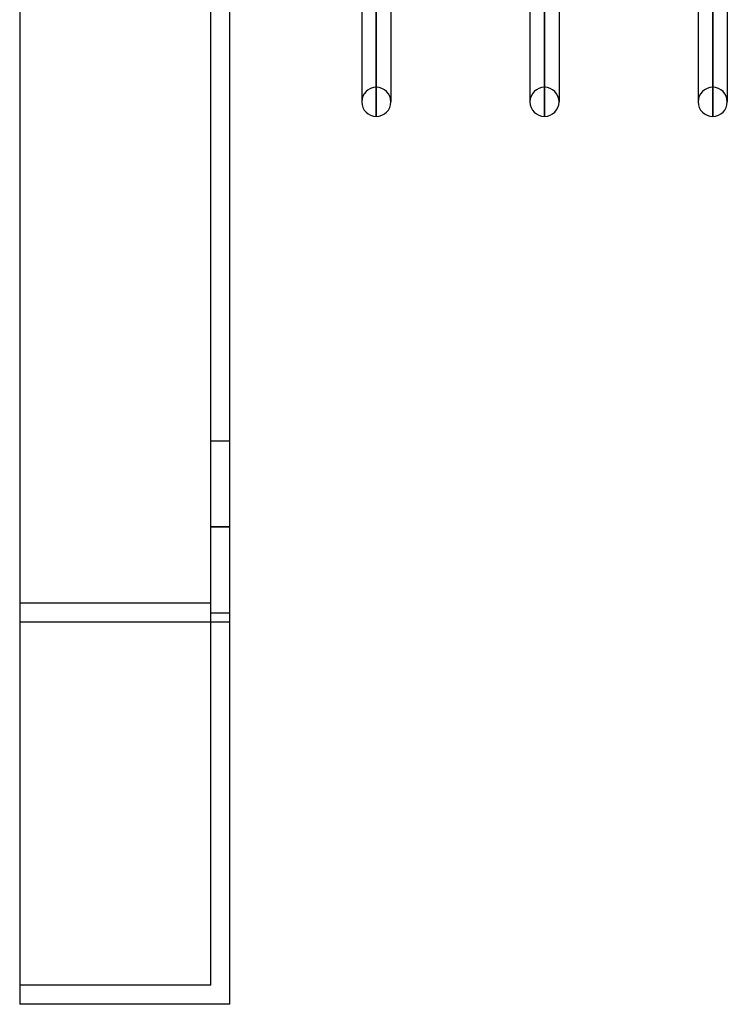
# Model space of a CAD drawing. Header units: millimetres. Extents: x -81 to 97, y -215 to 215.
# Tile 1 of 74: x -11 to 26, y -215 to -163. Entities that reach past the tile are written whole.
import ezdxf

# ---------------------------------------------------------------- set-up
doc = ezdxf.new("R2010")
doc.units = ezdxf.units.MM
doc.layers.add('MAIN-1', color=7, linetype='Continuous')
doc.layers.add('MAIN-2', color=7, linetype='Continuous')

msp = doc.modelspace()

# ---------------------------------------------------------------- linework, layer by layer
at = {"layer": 'MAIN-1'}
for p, q in [((-11, 195), (-11, -195)), ((0, -195), (0, 195)), ((26.019, -121.918), (26.019, -167.75)), ((6.894, -122.187), (6.894, -167.75)), ((7.656, -168.512), (7.656, -122.187)), ((8.419, -122.187), (8.419, -167.75)), ((15.694, -122.187), (15.694, -167.75)), ((16.456, -168.512), (16.456, -122.187)), ((17.219, -122.187), (17.219, -167.75)), ((24.494, -122.187), (24.494, -167.75)), ((25.256, -168.512), (25.256, -122.187)), ((6.894, -167.561), (6.894, -167.75)), ((15.694, -167.561), (15.694, -167.75)), ((24.494, -167.561), (24.494, -167.75)), ((-11, -195), (-11, -215)), ((0, -195), (-11, -195)), ((0, -215), (0, -195)), ((0, -215), (-11, -215))]:
    msp.add_line(p, q, dxfattribs=at)
for centre, start, end in [((7.656, -167.75), 180, 270), ((7.656, -167.75), 270, 0), ((16.456, -167.75), 180, 269.9999), ((16.456, -167.75), 269.9999, 0), ((25.256, -167.75), 180, 270), ((25.256, -167.75), 270, 0)]:
    msp.add_arc(centre, 0.762, start, end, dxfattribs=at)
at = {"layer": 'MAIN-2'}
for p, q in [((-1, -194), (-1, 194)), ((7.656, -166.988), (7.656, -121.033)), ((16.456, -166.988), (16.456, -121.033)), ((25.256, -166.988), (25.256, -121.143)), ((7.656, -122.179), (7.656, -168.512)), ((16.456, -122.179), (16.456, -168.512)), ((25.256, -122.179), (25.256, -168.512)), ((8.419, -167.75), (8.419, -167.561)), ((17.219, -167.75), (17.219, -167.561)), ((26.019, -167.75), (26.019, -167.561)), ((-1, -185.5), (0, -185.5)), ((-1, -185.5), (0, -185.5)), ((-1, -190), (0, -190)), ((0, -190), (-1, -190)), ((-1, -190), (0, -190)), ((0, -190), (-1, -190)), ((-1, -194), (-11, -194)), ((-1, -194), (-11, -194)), ((-1, -214), (-1, -194)), ((-1, -194.5), (0, -194.5)), ((-1, -194.5), (0, -194.5)), ((0, -195), (-11, -195)), ((-11, -214), (-11, -214)), ((-1, -214), (-11, -214)), ((-1, -214), (-1, -214)), ((-11, -215), (-11, -215)), ((0, -215), (0, -215))]:
    msp.add_line(p, q, dxfattribs=at)
for centre, start, end in [((7.656, -167.75), 90, 180), ((7.656, -167.75), 0, 90), ((16.456, -167.75), 90.0001, 180), ((16.456, -167.75), 0, 90.0001), ((25.256, -167.75), 90, 180), ((25.256, -167.75), 0, 90)]:
    msp.add_arc(centre, 0.762, start, end, dxfattribs=at)

doc.saveas('drawing.dxf')
